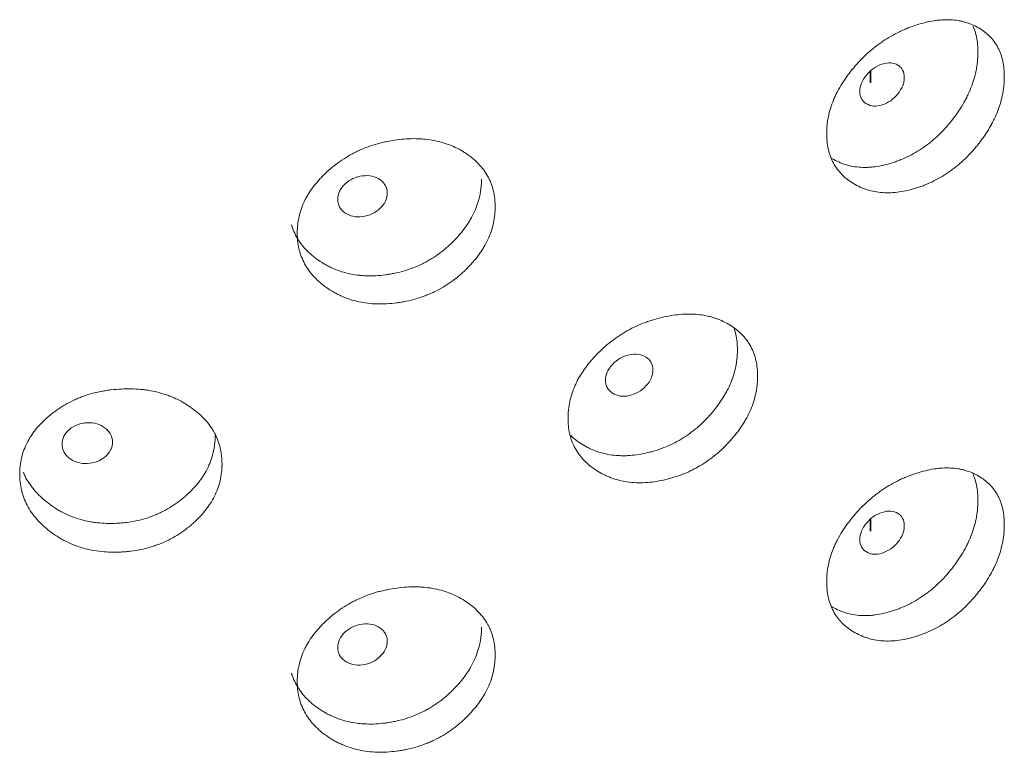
# Model space of a CAD drawing. Header units: millimetres. Extents: x 4 to 1188, y 1 to 840.
# Tile 159 of 203: x 975.08 to 980.72, y 240.96 to 245.15. Entities that reach past the tile are written whole.
import ezdxf

# ---------------------------------------------------------------- set-up
doc = ezdxf.new("R2010")
doc.units = ezdxf.units.MM
doc.layers.add('1', color=7, linetype='Continuous')

msp = doc.modelspace()

# ---------------------------------------------------------------- linework, layer by layer
at = {"layer": '1', "color": 154, "linetype": 'Continuous', "lineweight": 35}
for p, q in [((979.9509, 244.8586), (979.9509, 244.7926)), ((979.9509, 242.2918), (979.9509, 242.2258))]:
    msp.add_line(p, q, dxfattribs=at)
at = {"layer": '1', "color": 154, "linetype": 'Continuous', "lineweight": 13}
for points, knots in [([(980.7156, 244.827), (980.7156, 244.825), (980.7156, 244.8231), (980.7155, 244.8192), (980.7154, 244.8133), (980.715, 244.7995), (980.7136, 244.7796), (980.7117, 244.7635), (980.71, 244.7513), (980.7094, 244.7473), (980.7081, 244.7391), (980.7074, 244.7351), (980.7005, 244.6984), (980.6913, 244.6658), (980.6724, 244.6168), (980.6654, 244.6004), (980.6554, 244.5799), (980.6534, 244.5758), (980.6492, 244.5677), (980.6429, 244.5555), (980.6361, 244.5435), (980.6222, 244.5196), (980.6122, 244.504), (980.5965, 244.481), (980.5911, 244.4734), (980.58, 244.4583), (980.5743, 244.4508), (980.5627, 244.436), (980.5567, 244.4287), (980.5476, 244.4177), (980.5445, 244.4141), (980.5383, 244.4069), (980.5352, 244.4034), (980.5194, 244.3857), (980.5063, 244.3721), (980.4659, 244.3328), (980.4372, 244.3086), (980.4028, 244.284), (980.3989, 244.2813), (980.3912, 244.2761), (980.3796, 244.2683), (980.3678, 244.261), (980.3442, 244.2468), (980.3283, 244.2381), (980.2962, 244.2222), (980.2799, 244.2149), (980.2553, 244.2049), (980.247, 244.2018), (980.2346, 244.1973), (980.2304, 244.1958), (980.2221, 244.193), (980.2179, 244.1916), (980.1806, 244.1797), (980.1476, 244.1719), (980.0986, 244.1649), (980.0823, 244.1634), (980.05, 244.1621), (980.0342, 244.1623), (979.988, 244.1656), (979.9514, 244.1726), (979.9171, 244.1846), (979.9035, 244.1898), (979.8968, 244.1927), (979.8772, 244.2016), (979.8646, 244.2082), (979.8405, 244.2227), (979.829, 244.2306), (979.8125, 244.2434), (979.8045, 244.25), (979.7967, 244.257), (979.7917, 244.2618), (979.7892, 244.2643), (979.7672, 244.2866), (979.7508, 244.3087), (979.7311, 244.3454), (979.7239, 244.3614), (979.7181, 244.3784), (979.7158, 244.3852), (979.7148, 244.3887), (979.7117, 244.3992), (979.7099, 244.4063), (979.702, 244.442), (979.6985, 244.4794), (979.6995, 244.5183), (979.7003, 244.5341), (979.7009, 244.542), (979.7033, 244.5658), (979.7057, 244.5818), (979.7154, 244.6297), (979.7251, 244.6619), (979.7402, 244.6984), (979.7419, 244.7025), (979.7455, 244.7106), (979.751, 244.7226), (979.7569, 244.7346), (979.7693, 244.7582), (979.7783, 244.7738), (979.7976, 244.8044), (979.808, 244.8195), (979.8245, 244.8418), (979.8301, 244.8492), (979.8389, 244.8602), (979.8418, 244.8639), (979.8478, 244.8712), (979.8508, 244.8748), (979.878, 244.9071), (979.904, 244.9343), (979.9458, 244.9724), (979.9602, 244.9847), (979.9789, 244.9994), (979.9826, 245.0023), (979.9902, 245.008), (979.994, 245.0109), (980.0054, 245.0192), (980.013, 245.0246), (980.0516, 245.0506), (980.0834, 245.0688), (980.1241, 245.0884), (980.1364, 245.094), (980.1488, 245.0993), (980.1571, 245.1028), (980.1613, 245.1045), (980.1821, 245.1127), (980.1986, 245.1186), (980.2481, 245.1344), (980.281, 245.1425), (980.3176, 245.1482), (980.3217, 245.1488), (980.3298, 245.1498), (980.3419, 245.1513), (980.3696, 245.1536), (980.4079, 245.1539), (980.4447, 245.15), (980.4695, 245.1452), (980.4799, 245.1426), (980.4869, 245.1408), (980.4903, 245.1399), (980.5209, 245.1309), (980.5459, 245.1199), (980.5807, 245.0997), (980.5918, 245.0923), (980.6051, 245.0822), (980.6077, 245.0801), (980.6128, 245.0759), (980.6204, 245.0695), (980.6276, 245.0627), (980.6507, 245.0394), (980.6663, 245.0182), (980.682, 244.9882), (980.685, 244.9821), (980.6905, 244.9694), (980.693, 244.9629), (980.7, 244.9432), (980.7038, 244.9296), (980.7127, 244.8877), (980.7155, 244.8581), (980.7156, 244.827)], [0, 0, 0, 0, 0.001953, 0.001953, 0.003906, 0.007812, 0.015625, 0.023437, 0.023437, 0.027344, 0.027344, 0.03125, 0.03125, 0.0625, 0.0625, 0.078125, 0.078125, 0.082031, 0.082031, 0.085937, 0.09375, 0.09375, 0.109375, 0.109375, 0.117187, 0.117187, 0.125, 0.125, 0.132812, 0.132812, 0.136719, 0.136719, 0.140625, 0.140625, 0.15625, 0.15625, 0.1875, 0.1875, 0.191406, 0.191406, 0.195312, 0.203125, 0.203125, 0.21875, 0.21875, 0.234375, 0.234375, 0.242187, 0.242187, 0.246094, 0.246094, 0.25, 0.25, 0.28125, 0.28125, 0.296875, 0.296875, 0.3125, 0.3125, 0.34375, 0.351562, 0.351562, 0.359375, 0.359375, 0.375, 0.375, 0.390625, 0.390625, 0.398437, 0.402344, 0.402344, 0.40625, 0.40625, 0.4375, 0.4375, 0.453125, 0.457031, 0.457031, 0.460937, 0.460937, 0.46875, 0.46875, 0.5, 0.507812, 0.507812, 0.515625, 0.515625, 0.53125, 0.53125, 0.5625, 0.5625, 0.566406, 0.566406, 0.570312, 0.578125, 0.578125, 0.59375, 0.59375, 0.609375, 0.609375, 0.617187, 0.617187, 0.621094, 0.621094, 0.625, 0.625, 0.65625, 0.65625, 0.671875, 0.671875, 0.675781, 0.675781, 0.679687, 0.679687, 0.6875, 0.6875, 0.71875, 0.71875, 0.726562, 0.730469, 0.730469, 0.734375, 0.734375, 0.75, 0.75, 0.78125, 0.78125, 0.785156, 0.785156, 0.789062, 0.796875, 0.8125, 0.828125, 0.835937, 0.839844, 0.839844, 0.84375, 0.84375, 0.875, 0.875, 0.890625, 0.890625, 0.894531, 0.894531, 0.898437, 0.90625, 0.90625, 0.9375, 0.9375, 0.945312, 0.945312, 0.953125, 0.953125, 0.96875, 0.96875, 1, 1, 1, 1]), ([(980.5372, 245.1168), (980.5375, 245.116), (980.5378, 245.1152), (980.5408, 245.1081), (980.5432, 245.1016), (980.5498, 245.0821), (980.5534, 245.0686), (980.5619, 245.027), (980.5646, 244.9977), (980.5646, 244.967)], [0, 0, 0, 0, 0.017682, 0.017682, 0.158013, 0.158013, 0.438675, 0.438675, 1, 1, 1, 1]), ([(980.5646, 244.967), (980.5646, 244.9651), (980.5646, 244.9632), (980.5646, 244.9593), (980.5645, 244.9535), (980.564, 244.9399), (980.5628, 244.9203), (980.561, 244.9044), (980.5594, 244.8924), (980.5588, 244.8884), (980.5575, 244.8804), (980.5569, 244.8764), (980.5503, 244.8402), (980.5415, 244.808), (980.5235, 244.7595), (980.5167, 244.7434), (980.5073, 244.7231), (980.5053, 244.7191), (980.5013, 244.711), (980.4952, 244.6989), (980.4887, 244.687), (980.4663, 244.6475), (980.4459, 244.6171), (980.4177, 244.5801), (980.4119, 244.5728), (980.403, 244.5619), (980.4, 244.5583), (980.394, 244.5511), (980.391, 244.5476), (980.3756, 244.53), (980.3502, 244.5027), (980.3162, 244.4712), (980.2911, 244.4505), (980.28, 244.4419), (980.2726, 244.4363), (980.2689, 244.4335), (980.235, 244.4089), (980.2041, 244.3901), (980.1565, 244.3662), (980.1365, 244.3571), (980.1161, 244.349), (980.1079, 244.3459), (980.1038, 244.3444), (980.0915, 244.3399), (980.0833, 244.3371), (980.0424, 244.3241), (980.0098, 244.3165), (979.9695, 244.311), (979.9614, 244.3102), (979.9493, 244.3092), (979.9453, 244.3089), (979.9373, 244.3084), (979.9174, 244.3076), (979.8981, 244.3081), (979.8529, 244.312), (979.8207, 244.3188), (979.7902, 244.3298), (979.7835, 244.3323), (979.7801, 244.3336), (979.7702, 244.3377), (979.7637, 244.3406), (979.746, 244.3492), (979.735, 244.3553), (979.7244, 244.3618)], [0, 0, 0, 0, 0.00523, 0.00523, 0.010461, 0.020921, 0.041843, 0.062764, 0.062764, 0.073225, 0.073225, 0.083686, 0.083686, 0.167371, 0.167371, 0.209214, 0.209214, 0.219674, 0.219674, 0.230135, 0.251057, 0.251057, 0.334742, 0.334742, 0.355663, 0.355663, 0.366124, 0.366124, 0.376585, 0.376585, 0.418428, 0.46027, 0.481192, 0.491652, 0.491652, 0.502113, 0.502113, 0.585799, 0.585799, 0.627641, 0.638102, 0.638102, 0.648563, 0.648563, 0.669484, 0.669484, 0.75317, 0.75317, 0.774091, 0.774091, 0.784552, 0.784552, 0.795012, 0.836855, 0.836855, 0.920541, 0.931001, 0.931001, 0.941462, 0.941462, 0.962383, 0.962383, 1, 1, 1, 1]), ([(979.8893, 244.743), (979.8892, 244.727), (979.8923, 244.713), (979.9047, 244.6895), (979.9139, 244.6799), (979.939, 244.6647), (979.9529, 244.6603), (979.9829, 244.6582), (979.999, 244.6604), (980.0518, 244.677), (980.0817, 244.6979), (980.1188, 244.7441), (980.128, 244.7597), (980.1373, 244.7833), (980.1396, 244.7912), (980.1426, 244.807), (980.1434, 244.8149), (980.1433, 244.8392), (980.1402, 244.8531), (980.131, 244.8707), (980.1272, 244.876), (980.118, 244.8856), (980.1128, 244.8897), (980.0941, 244.9009), (980.0804, 244.9051), (980.0505, 244.907), (980.0345, 244.9048), (979.9815, 244.888), (979.9513, 244.8671), (979.9019, 244.8065), (979.8894, 244.7751), (979.8893, 244.743)], [0, 0, 0, 0, 0.0625, 0.0625, 0.125, 0.125, 0.1875, 0.1875, 0.25, 0.25, 0.375, 0.375, 0.4375, 0.4375, 0.46875, 0.46875, 0.5, 0.5, 0.5625, 0.5625, 0.59375, 0.59375, 0.625, 0.625, 0.6875, 0.6875, 0.75, 0.75, 0.875, 0.875, 1, 1, 1, 1]), ([(977.8027, 244.0824), (977.8027, 244.0805), (977.8026, 244.0785), (977.8026, 244.0746), (977.8025, 244.0688), (977.802, 244.0551), (977.8004, 244.0355), (977.7983, 244.0197), (977.7964, 244.0078), (977.7957, 244.0038), (977.7942, 243.9959), (977.7934, 243.992), (977.7856, 243.9565), (977.7751, 243.9255), (977.7538, 243.8797), (977.7458, 243.8646), (977.7346, 243.8458), (977.7323, 243.8421), (977.7276, 243.8346), (977.7204, 243.8236), (977.7128, 243.8127), (977.697, 243.7913), (977.6858, 243.7774), (977.668, 243.7571), (977.6619, 243.7504), (977.6494, 243.7373), (977.643, 243.7308), (977.6299, 243.7179), (977.6232, 243.7116), (977.6129, 243.7023), (977.6094, 243.6992), (977.6024, 243.6931), (977.5989, 243.69), (977.5811, 243.6751), (977.5665, 243.6638), (977.521, 243.6314), (977.4888, 243.6122), (977.4502, 243.5936), (977.4459, 243.5915), (977.4372, 243.5876), (977.4242, 243.5818), (977.4111, 243.5765), (977.3846, 243.5664), (977.3669, 243.5605), (977.3309, 243.55), (977.3128, 243.5455), (977.2853, 243.5398), (977.2761, 243.5381), (977.2622, 243.5357), (977.2576, 243.535), (977.2483, 243.5336), (977.2437, 243.533), (977.202, 243.5275), (977.1653, 243.5253), (977.1109, 243.5267), (977.0929, 243.528), (977.057, 243.5322), (977.0396, 243.5352), (976.9884, 243.5464), (976.9479, 243.5596), (976.91, 243.5775), (976.8951, 243.585), (976.8877, 243.589), (976.866, 243.6013), (976.8522, 243.6101), (976.8257, 243.6287), (976.813, 243.6385), (976.7948, 243.6541), (976.786, 243.6621), (976.7775, 243.6705), (976.7719, 243.6761), (976.7692, 243.679), (976.745, 243.7051), (976.727, 243.73), (976.7054, 243.77), (976.6976, 243.7873), (976.6911, 243.8052), (976.6887, 243.8124), (976.6875, 243.8161), (976.6842, 243.8271), (976.6822, 243.8345), (976.6735, 243.8716), (976.6697, 243.9096), (976.6708, 243.9484), (976.6717, 243.9639), (976.6723, 243.9718), (976.675, 243.9952), (976.6776, 244.0107), (976.6881, 244.057), (976.6988, 244.0876), (976.7154, 244.1215), (976.7173, 244.1253), (976.7212, 244.1327), (976.7272, 244.1439), (976.7337, 244.1548), (976.7473, 244.1764), (976.7572, 244.1904), (976.7785, 244.2177), (976.7899, 244.231), (976.808, 244.2506), (976.8142, 244.257), (976.8238, 244.2665), (976.8271, 244.2697), (976.8336, 244.2759), (976.8369, 244.279), (976.867, 244.3067), (976.8956, 244.3294), (976.9417, 244.3604), (976.9577, 244.3702), (976.9783, 244.3817), (976.9825, 244.384), (976.9908, 244.3884), (976.995, 244.3906), (977.0076, 244.397), (977.0161, 244.401), (977.0588, 244.4205), (977.094, 244.4332), (977.1393, 244.4458), (977.1529, 244.4493), (977.1667, 244.4525), (977.1759, 244.4546), (977.1806, 244.4555), (977.2037, 244.4602), (977.2221, 244.4632), (977.2773, 244.4706), (977.3139, 244.473), (977.3549, 244.4724), (977.3594, 244.4723), (977.3685, 244.4719), (977.382, 244.4713), (977.413, 244.4689), (977.456, 244.4625), (977.4972, 244.4523), (977.525, 244.4432), (977.5368, 244.4388), (977.5446, 244.4358), (977.5484, 244.4343), (977.5829, 244.42), (977.611, 244.4047), (977.6502, 244.3785), (977.6627, 244.3692), (977.6777, 244.3568), (977.6807, 244.3543), (977.6865, 244.3492), (977.695, 244.3415), (977.7031, 244.3335), (977.7292, 244.3061), (977.7469, 244.2822), (977.7647, 244.2495), (977.768, 244.2428), (977.7743, 244.2292), (977.7771, 244.2223), (977.785, 244.2014), (977.7893, 244.1872), (977.7994, 244.1436), (977.8026, 244.1135), (977.8027, 244.0824)], [0, 0, 0, 0, 0.001953, 0.001953, 0.003906, 0.007812, 0.015625, 0.023437, 0.023437, 0.027344, 0.027344, 0.03125, 0.03125, 0.0625, 0.0625, 0.078125, 0.078125, 0.082031, 0.082031, 0.085937, 0.09375, 0.09375, 0.109375, 0.109375, 0.117187, 0.117187, 0.125, 0.125, 0.132812, 0.132812, 0.136719, 0.136719, 0.140625, 0.140625, 0.15625, 0.15625, 0.1875, 0.1875, 0.191406, 0.191406, 0.195312, 0.203125, 0.203125, 0.21875, 0.21875, 0.234375, 0.234375, 0.242187, 0.242187, 0.246094, 0.246094, 0.25, 0.25, 0.28125, 0.28125, 0.296875, 0.296875, 0.3125, 0.3125, 0.34375, 0.351563, 0.351563, 0.359375, 0.359375, 0.375, 0.375, 0.390625, 0.390625, 0.398438, 0.402344, 0.402344, 0.40625, 0.40625, 0.4375, 0.4375, 0.453125, 0.457031, 0.457031, 0.460938, 0.460938, 0.46875, 0.46875, 0.5, 0.507813, 0.507813, 0.515625, 0.515625, 0.53125, 0.53125, 0.5625, 0.5625, 0.566406, 0.566406, 0.570313, 0.578125, 0.578125, 0.59375, 0.59375, 0.609375, 0.609375, 0.617188, 0.617188, 0.621094, 0.621094, 0.625, 0.625, 0.65625, 0.65625, 0.671875, 0.671875, 0.675781, 0.675781, 0.679688, 0.679688, 0.6875, 0.6875, 0.71875, 0.71875, 0.726563, 0.730469, 0.730469, 0.734375, 0.734375, 0.75, 0.75, 0.78125, 0.78125, 0.785156, 0.785156, 0.789063, 0.796875, 0.8125, 0.828125, 0.835938, 0.839844, 0.839844, 0.84375, 0.84375, 0.875, 0.875, 0.890625, 0.890625, 0.894531, 0.894531, 0.898438, 0.90625, 0.90625, 0.9375, 0.9375, 0.945313, 0.945313, 0.953125, 0.953125, 0.96875, 0.96875, 1, 1, 1, 1]), ([(976.9019, 244.1255), (976.9019, 244.1095), (976.9052, 244.095), (976.919, 244.0693), (976.9292, 244.0581), (976.9571, 244.0384), (976.9725, 244.0317), (977.0059, 244.0243), (977.0237, 244.0236), (977.0826, 244.031), (977.1159, 244.0466), (977.1573, 244.0863), (977.1676, 244.1003), (977.178, 244.1222), (977.1805, 244.1297), (977.1839, 244.145), (977.1848, 244.1528), (977.1847, 244.1771), (977.1813, 244.1916), (977.171, 244.2108), (977.1667, 244.2168), (977.1565, 244.2279), (977.1506, 244.233), (977.1297, 244.2474), (977.1144, 244.254), (977.0811, 244.2612), (977.0633, 244.2618), (977.0043, 244.2543), (976.9707, 244.2387), (976.9159, 244.1868), (976.9021, 244.1576), (976.9019, 244.1255)], [0, 0, 0, 0, 0.0625, 0.0625, 0.125, 0.125, 0.1875, 0.1875, 0.25, 0.25, 0.375, 0.375, 0.4375, 0.4375, 0.46875, 0.46875, 0.5, 0.5, 0.5625, 0.5625, 0.59375, 0.59375, 0.625, 0.625, 0.6875, 0.6875, 0.75, 0.75, 0.875, 0.875, 1, 1, 1, 1]), ([(977.7245, 244.2411), (977.7245, 244.2392), (977.7245, 244.2373), (977.7245, 244.2334), (977.7244, 244.2276), (977.7239, 244.2141), (977.7224, 244.1947), (977.7204, 244.1792), (977.7186, 244.1674), (977.7179, 244.1635), (977.7165, 244.1557), (977.7157, 244.1518), (977.7083, 244.1168), (977.6984, 244.0861), (977.678, 244.0408), (977.6703, 244.0258), (977.6596, 244.0072), (977.6574, 244.0035), (977.6529, 243.9961), (977.646, 243.985), (977.6386, 243.9742), (977.6133, 243.9387), (977.5903, 243.9117), (977.5585, 243.8797), (977.552, 243.8733), (977.542, 243.864), (977.5386, 243.8609), (977.5318, 243.8547), (977.5284, 243.8517), (977.5111, 243.8368), (977.4825, 243.8139), (977.4443, 243.7882), (977.4161, 243.7719), (977.4037, 243.7652), (977.3954, 243.7609), (977.3912, 243.7587), (977.3533, 243.7399), (977.3187, 243.7265), (977.2655, 243.7107), (977.2431, 243.7051), (977.2204, 243.7005), (977.2112, 243.6988), (977.2067, 243.698), (977.1929, 243.6956), (977.1838, 243.6943), (977.1382, 243.6883), (977.102, 243.6862), (977.0572, 243.6877), (977.0482, 243.6882), (977.0349, 243.6893), (977.0304, 243.6897), (977.0215, 243.6906), (976.9995, 243.6932), (976.9781, 243.697), (976.928, 243.7087), (976.8924, 243.721), (976.8588, 243.7371), (976.8513, 243.7408), (976.8476, 243.7427), (976.8367, 243.7485), (976.8295, 243.7525), (976.8086, 243.765), (976.7952, 243.7738), (976.7695, 243.7927), (976.7572, 243.8026), (976.7396, 243.8183), (976.7339, 243.8237), (976.7256, 243.832), (976.7229, 243.8348), (976.7175, 243.8405), (976.7149, 243.8434), (976.6917, 243.8694), (976.6745, 243.8943), (976.6539, 243.9342), (976.6464, 243.9513), (976.6403, 243.9691), (976.6385, 243.9746), (976.6379, 243.9766), (976.6373, 243.9785)], [0, 0, 0, 0, 0.004254, 0.004254, 0.008508, 0.017016, 0.034032, 0.051048, 0.051048, 0.059556, 0.059556, 0.068064, 0.068064, 0.136129, 0.136129, 0.170161, 0.170161, 0.178669, 0.178669, 0.187177, 0.204193, 0.204193, 0.272257, 0.272257, 0.289273, 0.289273, 0.297781, 0.297781, 0.306289, 0.306289, 0.340321, 0.374353, 0.391369, 0.399877, 0.399877, 0.408386, 0.408386, 0.47645, 0.47645, 0.510482, 0.51899, 0.51899, 0.527498, 0.527498, 0.544514, 0.544514, 0.612578, 0.612578, 0.629594, 0.629594, 0.638102, 0.638102, 0.64661, 0.680643, 0.680643, 0.748707, 0.757215, 0.757215, 0.765723, 0.765723, 0.782739, 0.782739, 0.816771, 0.816771, 0.850803, 0.850803, 0.867819, 0.867819, 0.876327, 0.876327, 0.884835, 0.884835, 0.9529, 0.9529, 0.986932, 0.99544, 0.99544, 1, 1, 1, 1]), ([(979.3043, 243.1128), (979.3043, 243.1108), (979.3042, 243.1089), (979.3042, 243.105), (979.3041, 243.0991), (979.3036, 243.0854), (979.3021, 243.0656), (979.3001, 243.0496), (979.2983, 243.0376), (979.2977, 243.0336), (979.2962, 243.0256), (979.2955, 243.0215), (979.2881, 242.9855), (979.2781, 242.9536), (979.2578, 242.9062), (979.2502, 242.8904), (979.2396, 242.8708), (979.2374, 242.8668), (979.2329, 242.859), (979.226, 242.8474), (979.2188, 242.8359), (979.2038, 242.8133), (979.1931, 242.7985), (979.1761, 242.7768), (979.1703, 242.7696), (979.1584, 242.7555), (979.1523, 242.7485), (979.1398, 242.7346), (979.1334, 242.7278), (979.1236, 242.7176), (979.1203, 242.7142), (979.1137, 242.7076), (979.1103, 242.7043), (979.0934, 242.688), (979.0794, 242.6754), (979.036, 242.6395), (979.0053, 242.6178), (978.9683, 242.5961), (978.9642, 242.5937), (978.9559, 242.5891), (978.9435, 242.5823), (978.931, 242.5759), (978.9057, 242.5637), (978.8887, 242.5564), (978.8543, 242.5431), (978.8369, 242.5372), (978.8106, 242.5293), (978.8018, 242.5268), (978.7885, 242.5234), (978.7841, 242.5223), (978.7752, 242.5201), (978.7707, 242.5191), (978.7309, 242.5103), (978.6957, 242.5052), (978.6435, 242.5024), (978.6262, 242.5022), (978.5917, 242.5036), (978.5749, 242.5052), (978.5258, 242.5123), (978.4868, 242.5223), (978.4504, 242.5372), (978.436, 242.5436), (978.4289, 242.5469), (978.408, 242.5575), (978.3947, 242.5652), (978.3691, 242.5817), (978.3569, 242.5905), (978.3394, 242.6047), (978.3309, 242.612), (978.3227, 242.6197), (978.3173, 242.6249), (978.3147, 242.6275), (978.2914, 242.6517), (978.274, 242.6751), (978.2532, 242.7135), (978.2456, 242.7301), (978.2394, 242.7475), (978.237, 242.7546), (978.2359, 242.7581), (978.2326, 242.7689), (978.2307, 242.7761), (978.2224, 242.8125), (978.2186, 242.8502), (978.2197, 242.8891), (978.2206, 242.9047), (978.2212, 242.9126), (978.2237, 242.9362), (978.2263, 242.952), (978.2365, 242.9991), (978.2468, 243.0305), (978.2628, 243.0657), (978.2646, 243.0697), (978.2684, 243.0774), (978.2742, 243.0891), (978.2805, 243.1005), (978.2936, 243.1231), (978.3031, 243.1379), (978.3236, 243.167), (978.3346, 243.1812), (978.3521, 243.2022), (978.3581, 243.2091), (978.3674, 243.2194), (978.3705, 243.2228), (978.3768, 243.2296), (978.38, 243.2329), (978.4089, 243.263), (978.4365, 243.288), (978.4809, 243.3226), (978.4962, 243.3337), (978.5161, 243.3468), (978.5201, 243.3494), (978.5281, 243.3545), (978.5321, 243.357), (978.5442, 243.3644), (978.5524, 243.3692), (978.5934, 243.392), (978.6272, 243.4075), (978.6706, 243.4237), (978.6838, 243.4283), (978.697, 243.4326), (978.7058, 243.4353), (978.7103, 243.4367), (978.7324, 243.4432), (978.7501, 243.4477), (978.803, 243.4594), (978.838, 243.4647), (978.8772, 243.4673), (978.8816, 243.4676), (978.8902, 243.468), (978.9032, 243.4684), (978.9328, 243.4684), (978.9739, 243.4654), (979.0132, 243.4585), (979.0398, 243.4516), (979.051, 243.4482), (979.0585, 243.4458), (979.0622, 243.4445), (979.095, 243.433), (979.1219, 243.4199), (979.1592, 243.3968), (979.1711, 243.3885), (979.1854, 243.3773), (979.1882, 243.375), (979.1937, 243.3703), (979.2019, 243.3633), (979.2096, 243.3559), (979.2344, 243.3306), (979.2512, 243.3081), (979.2681, 243.2768), (979.2713, 243.2704), (979.2773, 243.2573), (979.28, 243.2506), (979.2875, 243.2303), (979.2915, 243.2164), (979.3012, 243.1737), (979.3042, 243.1438), (979.3043, 243.1128)], [0, 0, 0, 0, 0.001953, 0.001953, 0.003906, 0.007812, 0.015625, 0.023437, 0.023437, 0.027344, 0.027344, 0.03125, 0.03125, 0.0625, 0.0625, 0.078125, 0.078125, 0.082031, 0.082031, 0.085937, 0.09375, 0.09375, 0.109375, 0.109375, 0.117187, 0.117187, 0.125, 0.125, 0.132812, 0.132812, 0.136719, 0.136719, 0.140625, 0.140625, 0.15625, 0.15625, 0.1875, 0.1875, 0.191406, 0.191406, 0.195312, 0.203125, 0.203125, 0.21875, 0.21875, 0.234375, 0.234375, 0.242187, 0.242187, 0.246094, 0.246094, 0.25, 0.25, 0.28125, 0.28125, 0.296875, 0.296875, 0.3125, 0.3125, 0.34375, 0.351562, 0.351562, 0.359375, 0.359375, 0.375, 0.375, 0.390625, 0.390625, 0.398437, 0.402344, 0.402344, 0.40625, 0.40625, 0.4375, 0.4375, 0.453125, 0.457031, 0.457031, 0.460937, 0.460937, 0.46875, 0.46875, 0.5, 0.507812, 0.507812, 0.515625, 0.515625, 0.53125, 0.53125, 0.5625, 0.5625, 0.566406, 0.566406, 0.570312, 0.578125, 0.578125, 0.59375, 0.59375, 0.609375, 0.609375, 0.617187, 0.617187, 0.621094, 0.621094, 0.625, 0.625, 0.65625, 0.65625, 0.671875, 0.671875, 0.675781, 0.675781, 0.679687, 0.679687, 0.6875, 0.6875, 0.71875, 0.71875, 0.726562, 0.730469, 0.730469, 0.734375, 0.734375, 0.75, 0.75, 0.78125, 0.78125, 0.785156, 0.785156, 0.789062, 0.796875, 0.8125, 0.828125, 0.835937, 0.839844, 0.839844, 0.84375, 0.84375, 0.875, 0.875, 0.890625, 0.890625, 0.894531, 0.894531, 0.898437, 0.90625, 0.90625, 0.9375, 0.9375, 0.945312, 0.945312, 0.953125, 0.953125, 0.96875, 0.96875, 1, 1, 1, 1]), ([(979.1684, 243.3918), (979.1729, 243.3788), (979.1766, 243.3656), (979.1857, 243.3238), (979.1886, 243.2943), (979.1886, 243.2636)], [0, 0, 0, 0, 0.324781, 0.324781, 1, 1, 1, 1]), ([(979.1886, 243.2636), (979.1886, 243.2617), (979.1886, 243.2597), (979.1885, 243.2559), (979.1884, 243.2501), (979.188, 243.2366), (979.1866, 243.2171), (979.1847, 243.2013), (979.183, 243.1894), (979.1823, 243.1855), (979.181, 243.1776), (979.1802, 243.1736), (979.1732, 243.138), (979.1637, 243.1065), (979.1444, 243.0596), (979.1371, 243.044), (979.1269, 243.0245), (979.1248, 243.0206), (979.1205, 243.0129), (979.1139, 243.0013), (979.1069, 242.9899), (979.0828, 242.9524), (979.0609, 242.9236), (979.0306, 242.889), (979.0244, 242.8822), (979.0148, 242.872), (979.0116, 242.8687), (979.0051, 242.862), (979.0019, 242.8587), (978.9854, 242.8424), (978.9581, 242.8173), (978.9216, 242.7886), (978.8947, 242.77), (978.8829, 242.7624), (978.875, 242.7573), (978.871, 242.7549), (978.8347, 242.7331), (978.8016, 242.7169), (978.7508, 242.6969), (978.7293, 242.6895), (978.7076, 242.6832), (978.6988, 242.6807), (978.6944, 242.6795), (978.6813, 242.6761), (978.6725, 242.674), (978.6289, 242.6644), (978.5942, 242.6595), (978.5511, 242.6574), (978.5425, 242.6572), (978.5297, 242.6572), (978.5254, 242.6573), (978.5169, 242.6575), (978.4957, 242.6583), (978.4752, 242.6605), (978.4271, 242.6682), (978.3928, 242.6776), (978.3604, 242.6911), (978.3533, 242.6942), (978.3497, 242.6958), (978.3392, 242.7007), (978.3323, 242.7042), (978.3121, 242.715), (978.2992, 242.7228), (978.2744, 242.7396), (978.2626, 242.7485), (978.2457, 242.7629), (978.2402, 242.7678), (978.2343, 242.7734), (978.2337, 242.774), (978.2332, 242.7745)], [0, 0, 0, 0, 0.004892, 0.004892, 0.009784, 0.019568, 0.039136, 0.058704, 0.058704, 0.068488, 0.068488, 0.078272, 0.078272, 0.156544, 0.156544, 0.195679, 0.195679, 0.205463, 0.205463, 0.215247, 0.234815, 0.234815, 0.313087, 0.313087, 0.332655, 0.332655, 0.342439, 0.342439, 0.352223, 0.352223, 0.391359, 0.430495, 0.450063, 0.459847, 0.459847, 0.469631, 0.469631, 0.547902, 0.547902, 0.587038, 0.596822, 0.596822, 0.606606, 0.606606, 0.626174, 0.626174, 0.704446, 0.704446, 0.724014, 0.724014, 0.733798, 0.733798, 0.743582, 0.782718, 0.782718, 0.860989, 0.870773, 0.870773, 0.880557, 0.880557, 0.900125, 0.900125, 0.939261, 0.939261, 0.978397, 0.978397, 0.997965, 0.997965, 1, 1, 1, 1]), ([(978.4339, 243.0895), (978.4338, 243.0734), (978.4371, 243.0593), (978.4503, 243.0346), (978.4601, 243.0243), (978.4869, 243.0069), (978.5016, 243.0014), (978.5337, 242.9967), (978.5508, 242.9975), (978.6072, 243.0096), (978.6391, 243.0279), (978.6788, 243.071), (978.6887, 243.0858), (978.6986, 243.1086), (978.701, 243.1162), (978.7043, 243.1318), (978.7051, 243.1396), (978.705, 243.1639), (978.7017, 243.1782), (978.6919, 243.1966), (978.6878, 243.2022), (978.678, 243.2125), (978.6724, 243.2171), (978.6524, 243.2299), (978.6377, 243.2352), (978.6058, 243.2397), (978.5887, 243.2388), (978.5322, 243.2266), (978.5, 243.2082), (978.4473, 243.1519), (978.434, 243.1216), (978.4339, 243.0895)], [0, 0, 0, 0, 0.0625, 0.0625, 0.125, 0.125, 0.1875, 0.1875, 0.25, 0.25, 0.375, 0.375, 0.4375, 0.4375, 0.46875, 0.46875, 0.5, 0.5, 0.5625, 0.5625, 0.59375, 0.59375, 0.625, 0.625, 0.6875, 0.6875, 0.75, 0.75, 0.875, 0.875, 1, 1, 1, 1]), ([(976.2401, 242.6099), (976.2401, 242.6079), (976.24, 242.606), (976.24, 242.6021), (976.2399, 242.5962), (976.2393, 242.5826), (976.2378, 242.5631), (976.2356, 242.5475), (976.2336, 242.5357), (976.2329, 242.5318), (976.2314, 242.524), (976.2305, 242.5202), (976.2225, 242.4854), (976.2117, 242.4552), (976.1898, 242.4112), (976.1816, 242.3967), (976.17, 242.3789), (976.1677, 242.3753), (976.1628, 242.3682), (976.1554, 242.3577), (976.1476, 242.3475), (976.1314, 242.3274), (976.1198, 242.3144), (976.1015, 242.2956), (976.0953, 242.2894), (976.0824, 242.2773), (976.0758, 242.2713), (976.0624, 242.2596), (976.0555, 242.2538), (976.0449, 242.2453), (976.0413, 242.2425), (976.0341, 242.2369), (976.0305, 242.2342), (976.0123, 242.2207), (975.9972, 242.2106), (975.9506, 242.182), (975.9175, 242.1654), (975.8779, 242.1499), (975.8735, 242.1482), (975.8646, 242.145), (975.8513, 242.1403), (975.8378, 242.136), (975.8108, 242.1281), (975.7925, 242.1236), (975.7557, 242.1161), (975.7372, 242.1131), (975.709, 242.1097), (975.6996, 242.1087), (975.6854, 242.1075), (975.6807, 242.1071), (975.6712, 242.1065), (975.6665, 242.1062), (975.6239, 242.1041), (975.5865, 242.1049), (975.5309, 242.1108), (975.5125, 242.1135), (975.4759, 242.1207), (975.4581, 242.1251), (975.4059, 242.1404), (975.3647, 242.157), (975.3261, 242.178), (975.3109, 242.1867), (975.3034, 242.1913), (975.2814, 242.2054), (975.2673, 242.2153), (975.2403, 242.236), (975.2274, 242.2469), (975.2089, 242.264), (975.2, 242.2727), (975.1913, 242.2818), (975.1857, 242.2879), (975.1829, 242.291), (975.1583, 242.319), (975.14, 242.3454), (975.1181, 242.3872), (975.1101, 242.4051), (975.1036, 242.4235), (975.1011, 242.431), (975.0999, 242.4347), (975.0965, 242.446), (975.0945, 242.4535), (975.0857, 242.4914), (975.0818, 242.5296), (975.083, 242.5683), (975.0839, 242.5839), (975.0845, 242.5916), (975.0872, 242.6149), (975.0898, 242.6302), (975.1006, 242.6756), (975.1114, 242.7053), (975.1282, 242.7378), (975.1302, 242.7414), (975.1342, 242.7486), (975.1403, 242.7592), (975.1469, 242.7696), (975.1607, 242.7901), (975.1707, 242.8033), (975.1923, 242.8289), (975.2039, 242.8413), (975.2223, 242.8594), (975.2287, 242.8653), (975.2384, 242.874), (975.2417, 242.8769), (975.2484, 242.8826), (975.2518, 242.8855), (975.2823, 242.9107), (975.3114, 242.9311), (975.3584, 242.9583), (975.3746, 242.9668), (975.3957, 242.9766), (975.3999, 242.9785), (975.4084, 242.9823), (975.4127, 242.9841), (975.4255, 242.9895), (975.4342, 242.9929), (975.4777, 243.0088), (975.5136, 243.0187), (975.5598, 243.0276), (975.5738, 243.03), (975.5879, 243.032), (975.5973, 243.0333), (975.602, 243.0339), (975.6256, 243.0367), (975.6445, 243.0382), (975.7009, 243.041), (975.7383, 243.0405), (975.7803, 243.0365), (975.7849, 243.036), (975.7942, 243.035), (975.808, 243.0332), (975.8398, 243.0282), (975.8838, 243.0184), (975.9261, 243.0048), (975.9547, 242.9934), (975.9667, 242.9881), (975.9747, 242.9844), (975.9787, 242.9826), (976.014, 242.9655), (976.043, 242.9479), (976.0832, 242.9184), (976.0961, 242.9081), (976.1115, 242.8945), (976.1145, 242.8917), (976.1205, 242.8862), (976.1293, 242.8777), (976.1376, 242.8691), (976.1644, 242.8396), (976.1826, 242.8142), (976.201, 242.7801), (976.2044, 242.7731), (976.2108, 242.759), (976.2138, 242.7518), (976.2219, 242.7303), (976.2263, 242.7157), (976.2367, 242.6713), (976.24, 242.641), (976.2401, 242.6099)], [0, 0, 0, 0, 0.001953, 0.001953, 0.003906, 0.007813, 0.015625, 0.023438, 0.023438, 0.027344, 0.027344, 0.03125, 0.03125, 0.0625, 0.0625, 0.078125, 0.078125, 0.082031, 0.082031, 0.085938, 0.09375, 0.09375, 0.109375, 0.109375, 0.117188, 0.117188, 0.125, 0.125, 0.132813, 0.132813, 0.136719, 0.136719, 0.140625, 0.140625, 0.15625, 0.15625, 0.1875, 0.1875, 0.191406, 0.191406, 0.195313, 0.203125, 0.203125, 0.21875, 0.21875, 0.234375, 0.234375, 0.242188, 0.242188, 0.246094, 0.246094, 0.25, 0.25, 0.28125, 0.28125, 0.296875, 0.296875, 0.3125, 0.3125, 0.34375, 0.351563, 0.351563, 0.359375, 0.359375, 0.375, 0.375, 0.390625, 0.390625, 0.398438, 0.402344, 0.402344, 0.40625, 0.40625, 0.4375, 0.4375, 0.453125, 0.457031, 0.457031, 0.460938, 0.460938, 0.46875, 0.46875, 0.5, 0.507813, 0.507813, 0.515625, 0.515625, 0.53125, 0.53125, 0.5625, 0.5625, 0.566406, 0.566406, 0.570313, 0.578125, 0.578125, 0.59375, 0.59375, 0.609375, 0.609375, 0.617188, 0.617188, 0.621094, 0.621094, 0.625, 0.625, 0.65625, 0.65625, 0.671875, 0.671875, 0.675781, 0.675781, 0.679688, 0.679688, 0.6875, 0.6875, 0.71875, 0.71875, 0.726563, 0.730469, 0.730469, 0.734375, 0.734375, 0.75, 0.75, 0.78125, 0.78125, 0.785156, 0.785156, 0.789063, 0.796875, 0.8125, 0.828125, 0.835938, 0.839844, 0.839844, 0.84375, 0.84375, 0.875, 0.875, 0.890625, 0.890625, 0.894531, 0.894531, 0.898438, 0.90625, 0.90625, 0.9375, 0.9375, 0.945313, 0.945313, 0.953125, 0.953125, 0.96875, 0.96875, 1, 1, 1, 1]), ([(975.3247, 242.7238), (975.3246, 242.7078), (975.328, 242.6931), (975.342, 242.6662), (975.3524, 242.6541), (975.3809, 242.6322), (975.3966, 242.6241), (975.4306, 242.614), (975.4489, 242.6118), (975.5089, 242.6143), (975.5429, 242.6271), (975.5853, 242.6634), (975.5959, 242.6764), (975.6064, 242.6975), (975.609, 242.7048), (975.6125, 242.7198), (975.6134, 242.7275), (975.6133, 242.7518), (975.6098, 242.7666), (975.5993, 242.7867), (975.5949, 242.793), (975.5844, 242.805), (975.5785, 242.8105), (975.5571, 242.8268), (975.5415, 242.8346), (975.5074, 242.8446), (975.4892, 242.8467), (975.4291, 242.8441), (975.3948, 242.8313), (975.3389, 242.784), (975.3248, 242.7559), (975.3247, 242.7238)], [0, 0, 0, 0, 0.0625, 0.0625, 0.125, 0.125, 0.1875, 0.1875, 0.25, 0.25, 0.375, 0.375, 0.4375, 0.4375, 0.46875, 0.46875, 0.5, 0.5, 0.5625, 0.5625, 0.59375, 0.59375, 0.625, 0.625, 0.6875, 0.6875, 0.75, 0.75, 0.875, 0.875, 1, 1, 1, 1]), ([(976.201, 242.7733), (976.201, 242.7714), (976.201, 242.7694), (976.2009, 242.7656), (976.2008, 242.7598), (976.2003, 242.7464), (976.1988, 242.7271), (976.1968, 242.7117), (976.1949, 242.7001), (976.1942, 242.6962), (976.1927, 242.6885), (976.1919, 242.6847), (976.1843, 242.6503), (976.174, 242.6204), (976.1531, 242.5768), (976.1452, 242.5624), (976.1342, 242.5447), (976.1319, 242.5411), (976.1273, 242.5341), (976.1201, 242.5236), (976.1126, 242.5134), (976.0866, 242.48), (976.0629, 242.4549), (976.0302, 242.4254), (976.0235, 242.4197), (976.0132, 242.4111), (976.0098, 242.4083), (976.0028, 242.4027), (975.9993, 242.4), (975.9815, 242.3864), (975.9522, 242.3659), (975.9129, 242.3434), (975.884, 242.3293), (975.8714, 242.3237), (975.8628, 242.32), (975.8585, 242.3182), (975.8196, 242.3025), (975.7842, 242.2919), (975.7297, 242.2805), (975.7068, 242.2767), (975.6835, 242.274), (975.6742, 242.273), (975.6695, 242.2726), (975.6555, 242.2714), (975.6462, 242.2707), (975.5996, 242.2685), (975.5626, 242.2694), (975.5168, 242.2745), (975.5077, 242.2758), (975.494, 242.2779), (975.4895, 242.2787), (975.4804, 242.2804), (975.4579, 242.2847), (975.4361, 242.2903), (975.3851, 242.306), (975.3488, 242.3213), (975.3145, 242.3401), (975.307, 242.3444), (975.3032, 242.3466), (975.2921, 242.3533), (975.2848, 242.3579), (975.2634, 242.3721), (975.2498, 242.3821), (975.2237, 242.403), (975.2112, 242.4139), (975.1933, 242.4311), (975.1875, 242.4369), (975.1791, 242.4459), (975.1763, 242.4489), (975.1709, 242.4551), (975.1682, 242.4581), (975.1447, 242.4861), (975.1272, 242.5123), (975.1096, 242.5473), (975.1062, 242.5546), (975.103, 242.562)], [0, 0, 0, 0, 0.004383, 0.004383, 0.008765, 0.01753, 0.035061, 0.052591, 0.052591, 0.061356, 0.061356, 0.070121, 0.070121, 0.140243, 0.140243, 0.175303, 0.175303, 0.184068, 0.184068, 0.192834, 0.210364, 0.210364, 0.280485, 0.280485, 0.298016, 0.298016, 0.306781, 0.306781, 0.315546, 0.315546, 0.350607, 0.385667, 0.403198, 0.411963, 0.411963, 0.420728, 0.420728, 0.490849, 0.490849, 0.52591, 0.534675, 0.534675, 0.54344, 0.54344, 0.56097, 0.56097, 0.631092, 0.631092, 0.648622, 0.648622, 0.657387, 0.657387, 0.666152, 0.701213, 0.701213, 0.771334, 0.7801, 0.7801, 0.788865, 0.788865, 0.806395, 0.806395, 0.841456, 0.841456, 0.876516, 0.876516, 0.894047, 0.894047, 0.902812, 0.902812, 0.911577, 0.911577, 0.981698, 0.981698, 1, 1, 1, 1]), ([(980.7156, 242.2608), (980.7156, 242.2589), (980.7156, 242.2569), (980.7155, 242.253), (980.7154, 242.2472), (980.715, 242.2334), (980.7136, 242.2135), (980.7117, 242.1974), (980.71, 242.1852), (980.7094, 242.1811), (980.7081, 242.173), (980.7074, 242.1689), (980.7005, 242.1323), (980.6913, 242.0997), (980.6724, 242.0506), (980.6654, 242.0343), (980.6554, 242.0138), (980.6534, 242.0097), (980.6492, 242.0015), (980.6429, 241.9894), (980.6361, 241.9773), (980.6222, 241.9535), (980.6122, 241.9379), (980.5965, 241.9149), (980.5911, 241.9073), (980.58, 241.8922), (980.5743, 241.8847), (980.5627, 241.8699), (980.5567, 241.8625), (980.5476, 241.8516), (980.5445, 241.848), (980.5383, 241.8408), (980.5352, 241.8372), (980.5194, 241.8196), (980.5063, 241.806), (980.4659, 241.7666), (980.4372, 241.7425), (980.4028, 241.7179), (980.3989, 241.7152), (980.3912, 241.7099), (980.3796, 241.7022), (980.3678, 241.6948), (980.3442, 241.6807), (980.3283, 241.672), (980.2962, 241.656), (980.2799, 241.6487), (980.2553, 241.6388), (980.247, 241.6356), (980.2346, 241.6311), (980.2304, 241.6297), (980.2221, 241.6269), (980.2179, 241.6255), (980.1806, 241.6136), (980.1476, 241.6057), (980.0986, 241.5988), (980.0823, 241.5973), (980.05, 241.596), (980.0342, 241.5962), (979.988, 241.5995), (979.9514, 241.6065), (979.9171, 241.6185), (979.9035, 241.6237), (979.8968, 241.6265), (979.8772, 241.6355), (979.8646, 241.6421), (979.8405, 241.6566), (979.829, 241.6644), (979.8125, 241.6772), (979.8045, 241.6839), (979.7967, 241.6909), (979.7917, 241.6957), (979.7892, 241.6982), (979.7672, 241.7204), (979.7508, 241.7426), (979.7311, 241.7793), (979.7239, 241.7953), (979.7181, 241.8122), (979.7158, 241.8191), (979.7148, 241.8226), (979.7117, 241.833), (979.7099, 241.8401), (979.702, 241.8759), (979.6985, 241.9132), (979.6995, 241.9522), (979.7003, 241.9679), (979.7009, 241.9759), (979.7033, 241.9997), (979.7057, 242.0156), (979.7154, 242.0636), (979.7251, 242.0958), (979.7402, 242.1323), (979.7419, 242.1363), (979.7455, 242.1444), (979.751, 242.1565), (979.7569, 242.1684), (979.7693, 242.1921), (979.7783, 242.2076), (979.7976, 242.2383), (979.808, 242.2534), (979.8245, 242.2757), (979.8301, 242.2831), (979.8389, 242.2941), (979.8418, 242.2978), (979.8478, 242.3051), (979.8508, 242.3087), (979.878, 242.341), (979.904, 242.3682), (979.9458, 242.4063), (979.9602, 242.4185), (979.9789, 242.4333), (979.9826, 242.4362), (979.9902, 242.4419), (979.994, 242.4447), (980.0054, 242.453), (980.013, 242.4584), (980.0516, 242.4845), (980.0834, 242.5026), (980.1241, 242.5222), (980.1364, 242.5279), (980.1488, 242.5332), (980.1571, 242.5366), (980.1613, 242.5383), (980.1821, 242.5466), (980.1986, 242.5525), (980.2481, 242.5683), (980.281, 242.5764), (980.3176, 242.5821), (980.3217, 242.5826), (980.3298, 242.5837), (980.3419, 242.5852), (980.3696, 242.5875), (980.4079, 242.5877), (980.4447, 242.5839), (980.4695, 242.579), (980.4799, 242.5765), (980.4869, 242.5747), (980.4903, 242.5737), (980.5209, 242.5647), (980.5459, 242.5538), (980.5807, 242.5335), (980.5918, 242.5262), (980.6051, 242.5161), (980.6077, 242.514), (980.6128, 242.5098), (980.6204, 242.5034), (980.6276, 242.4966), (980.6507, 242.4733), (980.6663, 242.4521), (980.682, 242.4221), (980.685, 242.4159), (980.6905, 242.4033), (980.693, 242.3968), (980.7, 242.3771), (980.7038, 242.3635), (980.7127, 242.3215), (980.7155, 242.2919), (980.7156, 242.2608)], [0, 0, 0, 0, 0.001953, 0.001953, 0.003906, 0.007812, 0.015625, 0.023437, 0.023437, 0.027344, 0.027344, 0.03125, 0.03125, 0.0625, 0.0625, 0.078125, 0.078125, 0.082031, 0.082031, 0.085937, 0.09375, 0.09375, 0.109375, 0.109375, 0.117187, 0.117187, 0.125, 0.125, 0.132812, 0.132812, 0.136719, 0.136719, 0.140625, 0.140625, 0.15625, 0.15625, 0.1875, 0.1875, 0.191406, 0.191406, 0.195312, 0.203125, 0.203125, 0.21875, 0.21875, 0.234375, 0.234375, 0.242187, 0.242187, 0.246094, 0.246094, 0.25, 0.25, 0.28125, 0.28125, 0.296875, 0.296875, 0.3125, 0.3125, 0.34375, 0.351562, 0.351562, 0.359375, 0.359375, 0.375, 0.375, 0.390625, 0.390625, 0.398437, 0.402344, 0.402344, 0.40625, 0.40625, 0.4375, 0.4375, 0.453125, 0.457031, 0.457031, 0.460937, 0.460937, 0.46875, 0.46875, 0.5, 0.507812, 0.507812, 0.515625, 0.515625, 0.53125, 0.53125, 0.5625, 0.5625, 0.566406, 0.566406, 0.570312, 0.578125, 0.578125, 0.59375, 0.59375, 0.609375, 0.609375, 0.617187, 0.617187, 0.621094, 0.621094, 0.625, 0.625, 0.65625, 0.65625, 0.671875, 0.671875, 0.675781, 0.675781, 0.679687, 0.679687, 0.6875, 0.6875, 0.71875, 0.71875, 0.726562, 0.730469, 0.730469, 0.734375, 0.734375, 0.75, 0.75, 0.78125, 0.78125, 0.785156, 0.785156, 0.789062, 0.796875, 0.8125, 0.828125, 0.835937, 0.839844, 0.839844, 0.84375, 0.84375, 0.875, 0.875, 0.890625, 0.890625, 0.894531, 0.894531, 0.898437, 0.90625, 0.90625, 0.9375, 0.9375, 0.945313, 0.945313, 0.953125, 0.953125, 0.96875, 0.96875, 1, 1, 1, 1]), ([(980.5372, 242.5506), (980.5375, 242.5498), (980.5378, 242.549), (980.5408, 242.5419), (980.5432, 242.5355), (980.5498, 242.5159), (980.5534, 242.5025), (980.5619, 242.4609), (980.5646, 242.4316), (980.5646, 242.4009)], [0, 0, 0, 0, 0.017682, 0.017682, 0.158013, 0.158013, 0.438675, 0.438675, 1, 1, 1, 1]), ([(980.5646, 242.4009), (980.5646, 242.399), (980.5646, 242.397), (980.5646, 242.3932), (980.5645, 242.3874), (980.564, 242.3738), (980.5628, 242.3542), (980.561, 242.3383), (980.5594, 242.3263), (980.5588, 242.3223), (980.5575, 242.3143), (980.5569, 242.3102), (980.5503, 242.2741), (980.5415, 242.2419), (980.5235, 242.1934), (980.5167, 242.1772), (980.5073, 242.157), (980.5053, 242.153), (980.5013, 242.1449), (980.4952, 242.1328), (980.4887, 242.1208), (980.4663, 242.0814), (980.4459, 242.0509), (980.4177, 242.014), (980.4119, 242.0067), (980.403, 241.9958), (980.4, 241.9922), (980.394, 241.985), (980.391, 241.9814), (980.3756, 241.9638), (980.3502, 241.9366), (980.3162, 241.905), (980.2911, 241.8844), (980.28, 241.8758), (980.2726, 241.8702), (980.2689, 241.8674), (980.235, 241.8428), (980.2041, 241.824), (980.1565, 241.8), (980.1365, 241.791), (980.1161, 241.7829), (980.1079, 241.7798), (980.1038, 241.7782), (980.0915, 241.7738), (980.0833, 241.771), (980.0424, 241.758), (980.0098, 241.7503), (979.9695, 241.7449), (979.9614, 241.744), (979.9493, 241.743), (979.9453, 241.7427), (979.9373, 241.7423), (979.9174, 241.7415), (979.8981, 241.742), (979.8529, 241.7459), (979.8207, 241.7527), (979.7902, 241.7636), (979.7835, 241.7662), (979.7801, 241.7675), (979.7702, 241.7716), (979.7637, 241.7745), (979.746, 241.7831), (979.735, 241.7891), (979.7244, 241.7957)], [0, 0, 0, 0, 0.00523, 0.00523, 0.010461, 0.020921, 0.041843, 0.062764, 0.062764, 0.073225, 0.073225, 0.083686, 0.083686, 0.167371, 0.167371, 0.209214, 0.209214, 0.219674, 0.219674, 0.230135, 0.251057, 0.251057, 0.334742, 0.334742, 0.355663, 0.355663, 0.366124, 0.366124, 0.376585, 0.376585, 0.418428, 0.46027, 0.481192, 0.491652, 0.491652, 0.502113, 0.502113, 0.585799, 0.585799, 0.627641, 0.638102, 0.638102, 0.648563, 0.648563, 0.669484, 0.669484, 0.75317, 0.75317, 0.774091, 0.774091, 0.784552, 0.784552, 0.795012, 0.836855, 0.836855, 0.920541, 0.931001, 0.931001, 0.941462, 0.941462, 0.962383, 0.962383, 1, 1, 1, 1]), ([(979.8893, 242.1769), (979.8892, 242.1608), (979.8923, 242.1469), (979.9047, 242.1233), (979.9139, 242.1138), (979.939, 242.0985), (979.9529, 242.0942), (979.9829, 242.0921), (979.999, 242.0942), (980.0518, 242.1109), (980.0817, 242.1318), (980.1188, 242.178), (980.128, 242.1936), (980.1373, 242.2171), (980.1396, 242.225), (980.1426, 242.2409), (980.1434, 242.2487), (980.1433, 242.273), (980.1402, 242.287), (980.131, 242.3046), (980.1272, 242.3099), (980.118, 242.3194), (980.1128, 242.3236), (980.0941, 242.3347), (980.0804, 242.3389), (980.0505, 242.3408), (980.0345, 242.3386), (979.9815, 242.3219), (979.9513, 242.3009), (979.9019, 242.2404), (979.8894, 242.209), (979.8893, 242.1769)], [0, 0, 0, 0, 0.0625, 0.0625, 0.125, 0.125, 0.1875, 0.1875, 0.25, 0.25, 0.375, 0.375, 0.4375, 0.4375, 0.46875, 0.46875, 0.5, 0.5, 0.5625, 0.5625, 0.59375, 0.59375, 0.625, 0.625, 0.6875, 0.6875, 0.75, 0.75, 0.875, 0.875, 1, 1, 1, 1]), ([(977.8027, 241.5163), (977.8027, 241.5144), (977.8026, 241.5124), (977.8026, 241.5085), (977.8025, 241.5027), (977.802, 241.489), (977.8004, 241.4693), (977.7983, 241.4535), (977.7964, 241.4416), (977.7957, 241.4377), (977.7942, 241.4298), (977.7934, 241.4258), (977.7856, 241.3904), (977.7751, 241.3594), (977.7538, 241.3136), (977.7458, 241.2984), (977.7346, 241.2797), (977.7323, 241.276), (977.7276, 241.2685), (977.7204, 241.2574), (977.7128, 241.2466), (977.697, 241.2251), (977.6858, 241.2113), (977.668, 241.191), (977.6619, 241.1843), (977.6494, 241.1711), (977.643, 241.1646), (977.6299, 241.1518), (977.6232, 241.1455), (977.6129, 241.1361), (977.6094, 241.133), (977.6024, 241.1269), (977.5989, 241.1239), (977.5811, 241.109), (977.5665, 241.0976), (977.521, 241.0653), (977.4888, 241.0461), (977.4502, 241.0274), (977.4459, 241.0254), (977.4372, 241.0215), (977.4242, 241.0157), (977.4111, 241.0104), (977.3846, 241.0003), (977.3669, 240.9944), (977.3309, 240.9839), (977.3128, 240.9794), (977.2853, 240.9737), (977.2761, 240.972), (977.2622, 240.9696), (977.2576, 240.9689), (977.2483, 240.9675), (977.2437, 240.9668), (977.202, 240.9613), (977.1653, 240.9591), (977.1109, 240.9606), (977.0929, 240.9619), (977.057, 240.9661), (977.0396, 240.969), (976.9884, 240.9802), (976.9479, 240.9935), (976.91, 241.0114), (976.8951, 241.0189), (976.8877, 241.0229), (976.866, 241.0352), (976.8522, 241.0439), (976.8257, 241.0625), (976.813, 241.0724), (976.7948, 241.088), (976.786, 241.096), (976.7775, 241.1044), (976.7719, 241.11), (976.7692, 241.1129), (976.745, 241.1389), (976.727, 241.1638), (976.7054, 241.2039), (976.6976, 241.2211), (976.6911, 241.2391), (976.6887, 241.2463), (976.6875, 241.25), (976.6842, 241.261), (976.6822, 241.2684), (976.6735, 241.3055), (976.6697, 241.3434), (976.6708, 241.3822), (976.6717, 241.3978), (976.6723, 241.4057), (976.675, 241.4291), (976.6776, 241.4446), (976.6881, 241.4909), (976.6988, 241.5214), (976.7154, 241.5554), (976.7173, 241.5591), (976.7212, 241.5666), (976.7272, 241.5777), (976.7337, 241.5887), (976.7473, 241.6102), (976.7572, 241.6242), (976.7785, 241.6516), (976.7899, 241.6649), (976.808, 241.6844), (976.8142, 241.6908), (976.8238, 241.7004), (976.8271, 241.7035), (976.8336, 241.7098), (976.8369, 241.7129), (976.867, 241.7406), (976.8956, 241.7633), (976.9417, 241.7943), (976.9577, 241.804), (976.9783, 241.8156), (976.9825, 241.8179), (976.9908, 241.8223), (976.995, 241.8245), (977.0076, 241.8308), (977.0161, 241.8349), (977.0588, 241.8544), (977.094, 241.8671), (977.1393, 241.8797), (977.1529, 241.8832), (977.1667, 241.8864), (977.1759, 241.8884), (977.1806, 241.8894), (977.2037, 241.8941), (977.2221, 241.8971), (977.2773, 241.9044), (977.3139, 241.9069), (977.3549, 241.9063), (977.3594, 241.9061), (977.3685, 241.9058), (977.382, 241.9052), (977.413, 241.9027), (977.456, 241.8964), (977.4972, 241.8862), (977.525, 241.8771), (977.5368, 241.8727), (977.5446, 241.8697), (977.5484, 241.8682), (977.5829, 241.8539), (977.611, 241.8386), (977.6502, 241.8124), (977.6627, 241.8031), (977.6777, 241.7907), (977.6807, 241.7881), (977.6865, 241.7831), (977.695, 241.7753), (977.7031, 241.7673), (977.7292, 241.74), (977.7469, 241.7161), (977.7647, 241.6834), (977.768, 241.6767), (977.7743, 241.6631), (977.7771, 241.6562), (977.785, 241.6353), (977.7893, 241.621), (977.7994, 241.5775), (977.8026, 241.5474), (977.8027, 241.5163)], [0, 0, 0, 0, 0.001953, 0.001953, 0.003906, 0.007812, 0.015625, 0.023437, 0.023437, 0.027344, 0.027344, 0.03125, 0.03125, 0.0625, 0.0625, 0.078125, 0.078125, 0.082031, 0.082031, 0.085937, 0.09375, 0.09375, 0.109375, 0.109375, 0.117187, 0.117187, 0.125, 0.125, 0.132813, 0.132813, 0.136719, 0.136719, 0.140625, 0.140625, 0.15625, 0.15625, 0.1875, 0.1875, 0.191406, 0.191406, 0.195312, 0.203125, 0.203125, 0.21875, 0.21875, 0.234375, 0.234375, 0.242187, 0.242187, 0.246094, 0.246094, 0.25, 0.25, 0.28125, 0.28125, 0.296875, 0.296875, 0.3125, 0.3125, 0.34375, 0.351562, 0.351562, 0.359375, 0.359375, 0.375, 0.375, 0.390625, 0.390625, 0.398437, 0.402344, 0.402344, 0.40625, 0.40625, 0.4375, 0.4375, 0.453125, 0.457031, 0.457031, 0.460937, 0.460937, 0.46875, 0.46875, 0.5, 0.507812, 0.507812, 0.515625, 0.515625, 0.53125, 0.53125, 0.5625, 0.5625, 0.566406, 0.566406, 0.570312, 0.578125, 0.578125, 0.59375, 0.59375, 0.609375, 0.609375, 0.617187, 0.617187, 0.621094, 0.621094, 0.625, 0.625, 0.65625, 0.65625, 0.671875, 0.671875, 0.675781, 0.675781, 0.679687, 0.679687, 0.6875, 0.6875, 0.71875, 0.71875, 0.726562, 0.730469, 0.730469, 0.734375, 0.734375, 0.75, 0.75, 0.78125, 0.78125, 0.785156, 0.785156, 0.789062, 0.796875, 0.8125, 0.828125, 0.835938, 0.839844, 0.839844, 0.84375, 0.84375, 0.875, 0.875, 0.890625, 0.890625, 0.894531, 0.894531, 0.898438, 0.90625, 0.90625, 0.9375, 0.9375, 0.945313, 0.945313, 0.953125, 0.953125, 0.96875, 0.96875, 1, 1, 1, 1]), ([(977.7245, 241.675), (977.7245, 241.6731), (977.7245, 241.6711), (977.7245, 241.6673), (977.7244, 241.6615), (977.7239, 241.648), (977.7224, 241.6286), (977.7204, 241.613), (977.7186, 241.6013), (977.7179, 241.5974), (977.7165, 241.5896), (977.7157, 241.5857), (977.7083, 241.5507), (977.6984, 241.52), (977.678, 241.4746), (977.6703, 241.4596), (977.6596, 241.441), (977.6574, 241.4373), (977.6529, 241.4299), (977.646, 241.4189), (977.6386, 241.4081), (977.6133, 241.3725), (977.5903, 241.3456), (977.5585, 241.3135), (977.552, 241.3072), (977.542, 241.2978), (977.5386, 241.2947), (977.5318, 241.2886), (977.5284, 241.2856), (977.5111, 241.2706), (977.4825, 241.2478), (977.4443, 241.2221), (977.4161, 241.2057), (977.4037, 241.1991), (977.3954, 241.1947), (977.3912, 241.1926), (977.3533, 241.1738), (977.3187, 241.1604), (977.2655, 241.1446), (977.2431, 241.139), (977.2204, 241.1344), (977.2112, 241.1327), (977.2067, 241.1318), (977.1929, 241.1295), (977.1838, 241.1281), (977.1382, 241.1221), (977.102, 241.1201), (977.0572, 241.1216), (977.0482, 241.1221), (977.0349, 241.1232), (977.0304, 241.1236), (977.0215, 241.1245), (976.9995, 241.1271), (976.9781, 241.1309), (976.928, 241.1425), (976.8924, 241.1549), (976.8588, 241.171), (976.8513, 241.1747), (976.8476, 241.1766), (976.8367, 241.1824), (976.8295, 241.1864), (976.8086, 241.1988), (976.7952, 241.2077), (976.7695, 241.2265), (976.7572, 241.2364), (976.7396, 241.2522), (976.7339, 241.2576), (976.7256, 241.2659), (976.7229, 241.2687), (976.7175, 241.2744), (976.7149, 241.2773), (976.6917, 241.3033), (976.6745, 241.3282), (976.6539, 241.368), (976.6464, 241.3852), (976.6403, 241.403), (976.6385, 241.4085), (976.6379, 241.4104), (976.6373, 241.4124)], [0, 0, 0, 0, 0.004254, 0.004254, 0.008508, 0.017016, 0.034032, 0.051048, 0.051048, 0.059556, 0.059556, 0.068064, 0.068064, 0.136129, 0.136129, 0.170161, 0.170161, 0.178669, 0.178669, 0.187177, 0.204193, 0.204193, 0.272257, 0.272257, 0.289273, 0.289273, 0.297781, 0.297781, 0.306289, 0.306289, 0.340321, 0.374353, 0.391369, 0.399877, 0.399877, 0.408386, 0.408386, 0.47645, 0.47645, 0.510482, 0.51899, 0.51899, 0.527498, 0.527498, 0.544514, 0.544514, 0.612578, 0.612578, 0.629594, 0.629594, 0.638102, 0.638102, 0.64661, 0.680643, 0.680643, 0.748707, 0.757215, 0.757215, 0.765723, 0.765723, 0.782739, 0.782739, 0.816771, 0.816771, 0.850803, 0.850803, 0.867819, 0.867819, 0.876327, 0.876327, 0.884835, 0.884835, 0.9529, 0.9529, 0.986932, 0.99544, 0.99544, 1, 1, 1, 1]), ([(976.9019, 241.5594), (976.9019, 241.5433), (976.9052, 241.5289), (976.919, 241.5031), (976.9292, 241.4919), (976.9571, 241.4723), (976.9725, 241.4656), (977.0059, 241.4582), (977.0237, 241.4575), (977.0826, 241.4649), (977.1159, 241.4805), (977.1573, 241.5202), (977.1676, 241.5342), (977.178, 241.5561), (977.1805, 241.5636), (977.1839, 241.5789), (977.1848, 241.5866), (977.1847, 241.6109), (977.1813, 241.6254), (977.171, 241.6447), (977.1667, 241.6506), (977.1565, 241.6618), (977.1506, 241.6668), (977.1297, 241.6813), (977.1144, 241.6879), (977.0811, 241.6951), (977.0633, 241.6957), (977.0043, 241.6882), (976.9707, 241.6726), (976.9159, 241.6207), (976.9021, 241.5914), (976.9019, 241.5594)], [0, 0, 0, 0, 0.0625, 0.0625, 0.125, 0.125, 0.1875, 0.1875, 0.25, 0.25, 0.375, 0.375, 0.4375, 0.4375, 0.46875, 0.46875, 0.5, 0.5, 0.5625, 0.5625, 0.59375, 0.59375, 0.625, 0.625, 0.6875, 0.6875, 0.75, 0.75, 0.875, 0.875, 1, 1, 1, 1])]:
    msp.add_open_spline(points, degree=3, knots=knots, dxfattribs=at)

doc.saveas('drawing.dxf')
